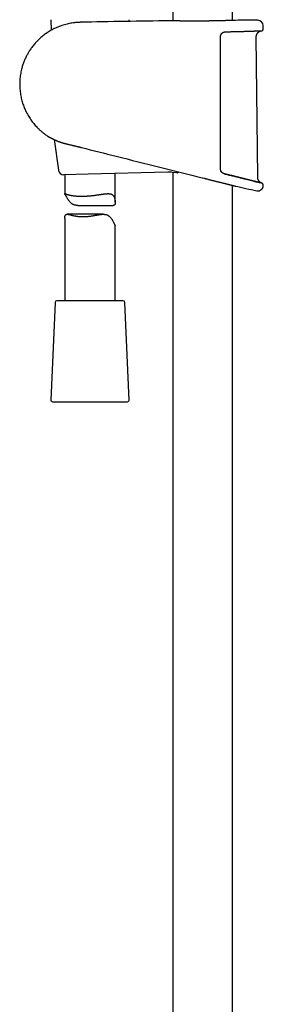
# Model space of a CAD drawing. Header units: millimetres. Extents: x 8 to 641, y 12 to 2274.
# Tile 18 of 34: x 96 to 168, y 1413 to 1705. Entities that reach past the tile are written whole.
import ezdxf

# ---------------------------------------------------------------- set-up
doc = ezdxf.new("R2010")
doc.units = ezdxf.units.MM

msp = doc.modelspace()

# ---------------------------------------------------------------- linework, layer by layer
at = {"color": 7, "linetype": 'Continuous', "lineweight": 30}
for p, q in [((141.24, 2230.55), (141.24, 1704.82)), ((159.04, 1704.96), (159.04, 2223.44)), ((105.01, 1705.18), (105.14, 1702.05)), ((128.24, 1704.67), (128.26, 1705.18)), ((159.89, 1704.99), (159.91, 1704.99)), ((140.36, 1704.84), (140.37, 1704.84)), ((168.17, 1702.41), (168.15, 1703.43)), ((166.51, 1658.37), (166.09, 1700.08)), ((106, 1669.56), (107.27, 1660.5)), ((116.14, 1659.3), (108.89, 1659.12)), ((109.14, 1659.12), (109.14, 1653.48)), ((139.8, 1659.89), (116.14, 1659.3)), ((124.14, 1650.95), (124.14, 1659.5)), ((142.43, 1659.68), (141.19, 1659.82)), ((141.24, 1659.82), (141.24, 1160.45)), ((150.02, 1658.22), (150.11, 1658.2)), ((150.11, 1658.2), (150.57, 1658.08)), ((150.57, 1658.08), (150.61, 1658.07)), ((159.04, 1167.56), (159.04, 1655.97)), ((113.03, 1650.02), (123.56, 1650.02)), ((120.58, 1647.38), (109.87, 1647.38)), ((109.14, 1646.18), (109.14, 1621.7)), ((124.14, 1621.7), (124.14, 1643.96)), ((106.27, 1621.22), (105.01, 1592.22)), ((126.51, 1621.7), (106.77, 1621.7)), ((128.26, 1592.22), (127.01, 1621.22)), ((105.51, 1591.7), (113.5, 1591.7)), ((113.5, 1591.7), (127.76, 1591.7))]:
    msp.add_line(p, q, dxfattribs=at)
at = {"color": 7, "linetype": 'Continuous', "lineweight": 30, "flags": 128}
msp.add_lwpolyline([(168.17, 1655.92), (168.18, 1655.95), (168.18, 1655.97), (168.18, 1656), (168.18, 1656.02), (168.18, 1656.05), (168.18, 1656.07), (168.18, 1656.1), (168.18, 1656.12)], dxfattribs=at)
at = {"color": 7, "linetype": 'Continuous', "lineweight": 30}
for centre, radius, start, end in [((168.14, -743.62), 2448.62, 90.03715, 90.1925), ((166.55, 1703.4), 1.6, 1.1109, 90.0371), ((168.14, -743.62), 2448.62, 90.65006, 91.2732), ((167.67, 1702.4), 0.5, 272.2425, 1.0644), ((104.44, 1670.96), 0.5, 237.1632, 239.0248), ((108.85, 1660.72), 1.6, 187.9473, 271.4231), ((140.05, 1649.89), 10, 83.4619, 91.4231), ((249.04, 2053.16), 407.28, 257.3436, 258.2718), ((166.58, 1655.95), 1.6, 258.2698, 358.9522), ((167.68, 1656.13), 0.5, 358.9582, 76.0051), ((106.77, 1621.2), 0.5, 90, 177.5187), ((126.51, 1621.2), 0.5, 2.4813, 90), ((105.51, 1592.2), 0.5, 177.5187, 270), ((127.76, 1592.2), 0.5, 270, 2.4813)]:
    msp.add_arc(centre, radius, start, end, dxfattribs=at)
for points, knots in [([(159.89, 1704.99), (159.89, 1704.99), (159.89, 1704.99), (159.88, 1704.99), (159.87, 1704.98), (159.84, 1704.98), (159.8, 1704.98), (159.75, 1704.98), (159.69, 1704.98), (159.62, 1704.98), (159.55, 1704.97), (159.46, 1704.97), (159.36, 1704.97), (159.26, 1704.96), (159.14, 1704.96), (159.02, 1704.95), (158.89, 1704.95), (158.74, 1704.95), (158.59, 1704.94), (158.43, 1704.94), (158.27, 1704.93), (158.09, 1704.92), (157.9, 1704.92), (157.71, 1704.91), (157.51, 1704.91), (157.3, 1704.9), (157.09, 1704.89), (156.87, 1704.89), (156.64, 1704.88), (156.4, 1704.88), (156.16, 1704.87), (155.92, 1704.86), (155.66, 1704.86), (155.4, 1704.85), (155.13, 1704.84), (154.86, 1704.84), (154.59, 1704.83), (154.31, 1704.83), (154.03, 1704.82), (153.75, 1704.82), (153.46, 1704.81), (153.16, 1704.81), (152.86, 1704.8), (152.56, 1704.8), (152.26, 1704.79), (151.95, 1704.79), (151.64, 1704.78), (151.34, 1704.78), (151.03, 1704.78), (150.72, 1704.77), (150.41, 1704.77), (150.1, 1704.77), (149.79, 1704.77), (149.48, 1704.77), (149.17, 1704.76), (148.86, 1704.76), (148.55, 1704.76), (148.24, 1704.76), (147.94, 1704.76), (147.64, 1704.76), (147.34, 1704.76), (147.04, 1704.76), (146.75, 1704.76), (146.46, 1704.76), (146.17, 1704.76), (145.89, 1704.77), (145.61, 1704.77), (145.34, 1704.77), (145.07, 1704.77), (144.81, 1704.77), (144.55, 1704.78), (144.3, 1704.78), (144.05, 1704.78), (143.81, 1704.78), (143.58, 1704.79), (143.35, 1704.79), (143.13, 1704.79), (142.92, 1704.8), (142.71, 1704.8), (142.51, 1704.8), (142.32, 1704.8), (142.14, 1704.81), (141.96, 1704.81), (141.8, 1704.81), (141.64, 1704.82), (141.49, 1704.82), (141.35, 1704.82), (141.22, 1704.82), (141.1, 1704.83), (140.98, 1704.83), (140.88, 1704.83), (140.79, 1704.83), (140.7, 1704.84), (140.63, 1704.84), (140.56, 1704.84), (140.5, 1704.84), (140.46, 1704.84), (140.42, 1704.84), (140.39, 1704.84), (140.38, 1704.84), (140.37, 1704.84), (140.37, 1704.84), (140.37, 1704.84)], [0, 0, 0, 0, 0.005372, 0.01464, 0.024456, 0.034598, 0.044694, 0.054743, 0.064905, 0.075079, 0.085264, 0.095452, 0.105631, 0.115794, 0.125927, 0.136044, 0.146194, 0.156319, 0.166437, 0.176563, 0.186707, 0.196886, 0.2071, 0.217206, 0.227352, 0.237524, 0.247704, 0.257871, 0.268008, 0.278108, 0.288204, 0.298336, 0.308514, 0.318715, 0.328912, 0.339075, 0.349181, 0.359236, 0.369283, 0.379368, 0.389486, 0.399632, 0.409801, 0.419985, 0.430178, 0.440374, 0.450564, 0.460742, 0.4709, 0.481033, 0.491135, 0.501201, 0.511252, 0.521333, 0.53148, 0.541666, 0.551862, 0.562032, 0.572146, 0.582188, 0.592263, 0.60241, 0.61256, 0.622713, 0.632868, 0.643026, 0.653187, 0.663311, 0.67345, 0.683562, 0.693664, 0.70377, 0.713892, 0.724045, 0.734242, 0.744353, 0.754485, 0.764658, 0.77485, 0.785036, 0.795189, 0.805288, 0.815373, 0.825498, 0.835669, 0.845866, 0.85607, 0.866257, 0.876406, 0.8865, 0.89663, 0.906777, 0.916906, 0.927033, 0.937172, 0.947337, 0.957545, 0.967734, 0.97783, 0.987981, 0.995918, 1, 1, 1, 1]), ([(113.73, 1704.39), (113.66, 1704.39), (113.34, 1704.39), (112.76, 1704.35), (112.01, 1704.28), (111.27, 1704.18), (110.55, 1704.05), (109.81, 1703.89), (109.03, 1703.68), (108.24, 1703.44), (107.48, 1703.16), (106.74, 1702.85), (106.05, 1702.53), (105.4, 1702.2), (104.79, 1701.85), (104.21, 1701.5), (103.66, 1701.13), (103.13, 1700.74), (102.6, 1700.33), (102.06, 1699.89), (101.54, 1699.41), (101.04, 1698.93), (100.58, 1698.44), (100.14, 1697.95), (99.74, 1697.46), (99.36, 1696.97), (99.01, 1696.48), (98.7, 1696.01), (98.4, 1695.54), (98.14, 1695.09), (97.9, 1694.65), (97.66, 1694.19), (97.42, 1693.69), (97.19, 1693.16), (96.97, 1692.64), (96.78, 1692.1), (96.59, 1691.56), (96.43, 1691.02), (96.26, 1690.39), (96.1, 1689.69), (95.96, 1688.9), (95.85, 1688.11), (95.78, 1687.32), (95.74, 1686.52), (95.73, 1685.72), (95.76, 1684.92), (95.83, 1684.13), (95.93, 1683.34), (96.06, 1682.57), (96.21, 1681.83), (96.39, 1681.12), (96.6, 1680.43), (96.82, 1679.76), (97.07, 1679.11), (97.36, 1678.45), (97.68, 1677.77), (98.04, 1677.08), (98.42, 1676.42), (98.83, 1675.79), (99.25, 1675.18), (99.69, 1674.6), (100.14, 1674.05), (100.6, 1673.53), (101.02, 1673.09), (101.4, 1672.72), (101.75, 1672.39), (102.13, 1672.06), (102.54, 1671.72), (102.98, 1671.37), (103.43, 1671.04), (103.83, 1670.76), (104.07, 1670.6), (104.17, 1670.54)], [0, 0, 0, 0, 0.004385, 0.020751, 0.036863, 0.052721, 0.068325, 0.083675, 0.10176, 0.119479, 0.136833, 0.153821, 0.170445, 0.185632, 0.200502, 0.215053, 0.229286, 0.243201, 0.256797, 0.272411, 0.287584, 0.302316, 0.316606, 0.330703, 0.344341, 0.357522, 0.370244, 0.382508, 0.394106, 0.405262, 0.415976, 0.426248, 0.438929, 0.451094, 0.463245, 0.475397, 0.487551, 0.499706, 0.511863, 0.528884, 0.545907, 0.562932, 0.57996, 0.596993, 0.614029, 0.631068, 0.648111, 0.665157, 0.682204, 0.697997, 0.713553, 0.728872, 0.743955, 0.758802, 0.773412, 0.790327, 0.806912, 0.823168, 0.839094, 0.854971, 0.870507, 0.885702, 0.900557, 0.915071, 0.924599, 0.934721, 0.945463, 0.956824, 0.968806, 0.981407, 0.992676, 1, 1, 1, 1]), ([(155.59, 1700.82), (155.57, 1700.79), (155.53, 1700.73), (155.47, 1700.6), (155.41, 1700.45), (155.37, 1700.29), (155.34, 1700.12), (155.34, 1700.01), (155.34, 1699.96)], [0, 0, 0, 0, 0.089523, 0.271663, 0.454039, 0.636437, 0.818514, 1, 1, 1, 1]), ([(155.34, 1699.96), (155.34, 1699.62), (155.34, 1697.96), (155.34, 1694.96), (155.34, 1690.96), (155.34, 1686.96), (155.34, 1682.96), (155.34, 1678.8), (155.34, 1674.47), (155.34, 1669.98), (155.34, 1665.5), (155.34, 1662.5), (155.34, 1661.01)], [0, 0, 0, 0, 0.0256731, 0.1283655, 0.2310586, 0.3337516, 0.436449, 0.5391465, 0.6543567, 0.769567, 0.8847835, 1, 1, 1, 1]), ([(155.59, 1700.82), (155.6, 1700.83), (155.63, 1700.88), (155.69, 1700.96), (155.76, 1701.06), (155.85, 1701.15), (155.94, 1701.23), (156.04, 1701.3), (156.14, 1701.37), (156.25, 1701.42), (156.37, 1701.48), (156.49, 1701.52), (156.61, 1701.55), (156.73, 1701.57), (156.84, 1701.59), (156.91, 1701.59), (156.94, 1701.59)], [0, 0, 0, 0, 0.029198, 0.102358, 0.175556, 0.248211, 0.320693, 0.394965, 0.47066, 0.547568, 0.625369, 0.703691, 0.78214, 0.860704, 0.940426, 1, 1, 1, 1]), ([(156.94, 1701.59), (157.05, 1701.59), (157.29, 1701.6), (157.65, 1701.6), (158.02, 1701.61), (158.39, 1701.62), (158.76, 1701.63), (159.12, 1701.63), (159.47, 1701.64), (159.82, 1701.65), (160.17, 1701.66), (160.51, 1701.67), (160.84, 1701.68), (161.17, 1701.69), (161.49, 1701.69), (161.81, 1701.7), (162.12, 1701.71), (162.42, 1701.72), (162.71, 1701.73), (163, 1701.74), (163.28, 1701.75), (163.56, 1701.75), (163.82, 1701.76), (164.08, 1701.77), (164.33, 1701.78), (164.57, 1701.79), (164.8, 1701.8), (165.03, 1701.8), (165.25, 1701.81), (165.45, 1701.82), (165.65, 1701.82), (165.84, 1701.83), (166.03, 1701.84), (166.2, 1701.84), (166.36, 1701.85), (166.52, 1701.86), (166.66, 1701.86), (166.8, 1701.87), (166.92, 1701.87), (167.04, 1701.88), (167.15, 1701.88), (167.25, 1701.88), (167.33, 1701.89), (167.41, 1701.89), (167.48, 1701.89), (167.54, 1701.89), (167.59, 1701.9), (167.63, 1701.9), (167.66, 1701.9), (167.68, 1701.9), (167.69, 1701.9), (167.69, 1701.9), (167.69, 1701.9)], [0, 0, 0, 0, 0.017325, 0.037682, 0.057957, 0.078118, 0.098224, 0.118542, 0.13882, 0.159075, 0.179324, 0.199582, 0.219863, 0.240184, 0.260557, 0.280832, 0.301062, 0.321341, 0.341652, 0.361978, 0.382298, 0.402591, 0.422839, 0.443037, 0.463256, 0.483524, 0.503841, 0.524187, 0.544546, 0.564893, 0.585209, 0.605477, 0.625667, 0.64588, 0.666148, 0.686381, 0.706597, 0.726812, 0.74704, 0.767295, 0.787595, 0.807958, 0.828137, 0.848377, 0.868699, 0.889068, 0.909449, 0.929791, 0.950056, 0.970194, 0.990117, 1, 1, 1, 1]), ([(166.09, 1700.08), (166.09, 1700.14), (166.09, 1700.27), (166.12, 1700.45), (166.16, 1700.63), (166.23, 1700.82), (166.32, 1701), (166.41, 1701.14), (166.49, 1701.25), (166.58, 1701.35), (166.69, 1701.46), (166.81, 1701.56), (166.96, 1701.67), (167.09, 1701.74), (167.19, 1701.78), (167.26, 1701.81), (167.34, 1701.83), (167.42, 1701.86), (167.54, 1701.88), (167.62, 1701.89), (167.67, 1701.9)], [0, 0, 0, 0, 0.073204, 0.141677, 0.205227, 0.291051, 0.365589, 0.429181, 0.482126, 0.530405, 0.579899, 0.64767, 0.717342, 0.784416, 0.814895, 0.843392, 0.869986, 0.902939, 0.948437, 1, 1, 1, 1]), ([(167.57, 1701.9), (167.59, 1701.9), (167.65, 1701.9), (167.65, 1701.9), (167.66, 1701.9)], [0, 0, 0, 0, 0.370156, 1, 1, 1, 1]), ([(104.18, 1670.53), (104.18, 1670.53), (104.18, 1670.53), (104.18, 1670.53), (104.2, 1670.52), (104.22, 1670.5), (104.26, 1670.48), (104.3, 1670.46), (104.35, 1670.43), (104.41, 1670.39), (104.48, 1670.35), (104.56, 1670.31), (104.64, 1670.26), (104.74, 1670.21), (104.84, 1670.15), (104.95, 1670.09), (105.07, 1670.02), (105.2, 1669.96), (105.34, 1669.88), (105.49, 1669.81), (105.65, 1669.73), (105.82, 1669.65), (105.99, 1669.57), (106.18, 1669.48), (106.37, 1669.4), (106.57, 1669.31), (106.78, 1669.22), (106.99, 1669.14), (107.22, 1669.05), (107.45, 1668.96), (107.69, 1668.88), (107.93, 1668.79), (108.18, 1668.71), (108.44, 1668.63), (108.69, 1668.55), (108.94, 1668.48), (109.2, 1668.41), (109.47, 1668.34), (109.76, 1668.27), (110.05, 1668.2), (110.35, 1668.13), (110.63, 1668.06), (110.92, 1668), (111.2, 1667.93), (111.49, 1667.86), (111.79, 1667.79), (112.09, 1667.71), (112.4, 1667.64), (112.71, 1667.56), (113.01, 1667.49), (113.32, 1667.41), (113.63, 1667.33), (113.89, 1667.27), (114.04, 1667.23), (114.09, 1667.22)], [0, 0, 0, 0, 0.000789, 0.015472, 0.033854, 0.052211, 0.070594, 0.089035, 0.107568, 0.126228, 0.145046, 0.164048, 0.182371, 0.201237, 0.220345, 0.239663, 0.25916, 0.278804, 0.298564, 0.318423, 0.338278, 0.358489, 0.378875, 0.399394, 0.419998, 0.440638, 0.461248, 0.481799, 0.502468, 0.523286, 0.544111, 0.564902, 0.585632, 0.606272, 0.626798, 0.645097, 0.664129, 0.685172, 0.706272, 0.727359, 0.748367, 0.769241, 0.787687, 0.807098, 0.827322, 0.84762, 0.867974, 0.888365, 0.908771, 0.929166, 0.949528, 0.969841, 0.990157, 1, 1, 1, 1]), ([(114.09, 1667.22), (117.53, 1666.35), (125.32, 1664.4), (137.29, 1661.4), (145.83, 1659.27), (150.02, 1658.22)], [0, 0, 0, 0, 0.287258, 0.650443, 1, 1, 1, 1]), ([(142.43, 1659.68), (142.47, 1659.68), (142.53, 1659.68), (142.64, 1659.71), (142.74, 1659.77), (142.83, 1659.84), (142.91, 1659.92), (142.95, 1659.97), (142.96, 1659.99)], [0, 0, 0, 0, 0.1955432, 0.3918119, 0.5873503, 0.7586209, 0.9303914, 1, 1, 1, 1]), ([(155.34, 1661.01), (155.34, 1660.92), (155.35, 1660.76), (155.41, 1660.51), (155.48, 1660.33), (155.53, 1660.25), (155.54, 1660.23)], [0, 0, 0, 0, 0.3077141, 0.6240846, 0.9370979, 1, 1, 1, 1]), ([(156.58, 1659.42), (156.56, 1659.43), (156.5, 1659.44), (156.41, 1659.48), (156.29, 1659.52), (156.18, 1659.58), (156.07, 1659.65), (155.97, 1659.72), (155.87, 1659.8), (155.78, 1659.89), (155.7, 1659.98), (155.63, 1660.08), (155.57, 1660.16), (155.54, 1660.22), (155.54, 1660.23)], [0, 0, 0, 0, 0.042746, 0.139169, 0.234271, 0.328022, 0.421586, 0.514618, 0.606708, 0.697511, 0.786752, 0.874877, 0.962865, 1, 1, 1, 1]), ([(157.78, 1659.12), (157.7, 1659.14), (157.5, 1659.19), (157.17, 1659.27), (156.84, 1659.36), (156.64, 1659.41), (156.57, 1659.42)], [0, 0, 0, 0, 0.189977, 0.508712, 0.828173, 1, 1, 1, 1]), ([(156.57, 1659.42), (156.97, 1659.32), (157.77, 1659.12), (158.92, 1658.83), (160.03, 1658.56), (161.09, 1658.29), (162.09, 1658.04), (163.02, 1657.81), (163.88, 1657.59), (164.67, 1657.4), (165.38, 1657.22), (166.01, 1657.06), (166.55, 1656.93), (166.99, 1656.82), (167.21, 1656.76), (167.32, 1656.73)], [0, 0, 0, 0, 0.077287, 0.154035, 0.230653, 0.307549, 0.38502, 0.462045, 0.538661, 0.615299, 0.692398, 0.769848, 0.846677, 0.923279, 1, 1, 1, 1]), ([(162.09, 1658.04), (162.07, 1658.05), (161.96, 1658.08), (161.73, 1658.13), (161.41, 1658.21), (161.09, 1658.29), (160.76, 1658.38), (160.42, 1658.46), (160.08, 1658.54), (159.74, 1658.63), (159.39, 1658.72), (159.03, 1658.81), (158.67, 1658.9), (158.3, 1658.99), (158, 1659.07), (157.83, 1659.11), (157.78, 1659.12)], [0, 0, 0, 0, 0.013245, 0.092388, 0.171864, 0.251519, 0.331191, 0.410672, 0.489803, 0.568652, 0.648499, 0.728276, 0.808047, 0.887865, 0.967786, 1, 1, 1, 1]), ([(167.76, 1656.62), (167.71, 1656.65), (167.6, 1656.69), (167.45, 1656.76), (167.33, 1656.84), (167.22, 1656.92), (167.13, 1656.99), (167.06, 1657.06), (167, 1657.12), (166.93, 1657.2), (166.86, 1657.3), (166.77, 1657.43), (166.68, 1657.59), (166.61, 1657.76), (166.56, 1657.94), (166.52, 1658.15), (166.51, 1658.29), (166.51, 1658.37)], [0, 0, 0, 0, 0.078845, 0.150967, 0.216149, 0.274158, 0.324712, 0.367556, 0.402485, 0.437317, 0.49559, 0.567771, 0.654146, 0.728339, 0.810603, 0.901066, 1, 1, 1, 1]), ([(150.61, 1658.07), (150.62, 1658.07), (150.74, 1658.04), (150.93, 1657.99), (151.11, 1657.95), (151.19, 1657.93)], [0, 0, 0, 0, 0.054269, 0.596701, 1, 1, 1, 1]), ([(151.19, 1657.93), (151.27, 1657.91), (151.5, 1657.85), (151.86, 1657.76), (152.27, 1657.66), (152.68, 1657.55), (153.09, 1657.45), (153.5, 1657.35), (153.9, 1657.25), (154.28, 1657.15), (154.66, 1657.06), (155.02, 1656.97), (155.38, 1656.88), (155.74, 1656.79), (156.08, 1656.7), (156.42, 1656.62), (156.74, 1656.54), (157.04, 1656.47), (157.32, 1656.4), (157.59, 1656.33), (157.85, 1656.26), (158.1, 1656.2), (158.33, 1656.14), (158.55, 1656.09), (158.75, 1656.04), (158.93, 1655.99), (159.09, 1655.95), (159.23, 1655.92), (159.36, 1655.89), (159.48, 1655.86), (159.58, 1655.83), (159.66, 1655.81), (159.72, 1655.8), (159.77, 1655.79), (159.79, 1655.78), (159.8, 1655.78), (159.8, 1655.78), (159.8, 1655.78)], [0, 0, 0, 0, 0.0182251, 0.0482543, 0.0782834, 0.1089673, 0.1396511, 0.170563, 0.2014749, 0.2312322, 0.2609894, 0.2909593, 0.3209292, 0.3515789, 0.3822286, 0.4131176, 0.4440066, 0.4731179, 0.5022291, 0.5315517, 0.5608742, 0.5908738, 0.6208733, 0.6511114, 0.6813495, 0.7095957, 0.7378419, 0.7662921, 0.7947424, 0.8238429, 0.8529435, 0.8822714, 0.9115994, 0.9391653, 0.9667312, 0.9944919, 1, 1, 1, 1]), ([(163.03, 1657.81), (162.99, 1657.82), (162.87, 1657.85), (162.64, 1657.9), (162.36, 1657.97), (162.17, 1658.02), (162.09, 1658.04)], [0, 0, 0, 0, 0.106986, 0.422858, 0.738658, 1, 1, 1, 1]), ([(163.89, 1657.59), (163.84, 1657.6), (163.71, 1657.64), (163.49, 1657.69), (163.24, 1657.75), (163.09, 1657.79), (163.03, 1657.81)], [0, 0, 0, 0, 0.1603172, 0.4754287, 0.7910857, 1, 1, 1, 1]), ([(164.67, 1657.4), (164.62, 1657.41), (164.49, 1657.44), (164.27, 1657.5), (164.06, 1657.55), (163.93, 1657.58), (163.89, 1657.59)], [0, 0, 0, 0, 0.2160706, 0.5308832, 0.8455288, 1, 1, 1, 1]), ([(165.39, 1657.22), (165.32, 1657.23), (165.19, 1657.27), (164.97, 1657.32), (164.8, 1657.36), (164.7, 1657.39), (164.67, 1657.4)], [0, 0, 0, 0, 0.283385, 0.5950025, 0.904937, 1, 1, 1, 1]), ([(166.01, 1657.06), (166.01, 1657.06), (165.94, 1657.08), (165.81, 1657.11), (165.61, 1657.16), (165.47, 1657.2), (165.39, 1657.22), (165.39, 1657.22)], [0, 0, 0, 0, 0.037338, 0.347722, 0.65908, 0.970794, 1, 1, 1, 1]), ([(166.55, 1656.93), (166.53, 1656.93), (166.47, 1656.95), (166.34, 1656.98), (166.18, 1657.02), (166.07, 1657.05), (166.01, 1657.06)], [0, 0, 0, 0, 0.103674, 0.416097, 0.726347, 1, 1, 1, 1]), ([(166.99, 1656.82), (166.97, 1656.82), (166.91, 1656.84), (166.79, 1656.87), (166.67, 1656.9), (166.58, 1656.92), (166.55, 1656.93)], [0, 0, 0, 0, 0.170198, 0.480795, 0.791965, 1, 1, 1, 1]), ([(167.34, 1656.73), (167.32, 1656.74), (167.26, 1656.75), (167.16, 1656.77), (167.07, 1656.8), (167.01, 1656.81), (166.99, 1656.82)], [0, 0, 0, 0, 0.241603, 0.551038, 0.860313, 1, 1, 1, 1]), ([(167.75, 1656.63), (167.75, 1656.63), (167.73, 1656.63), (167.7, 1656.64), (167.65, 1656.65), (167.6, 1656.67), (167.53, 1656.68), (167.45, 1656.7), (167.39, 1656.72), (167.35, 1656.73), (167.34, 1656.73)], [0, 0, 0, 0, 0.042319, 0.196396, 0.35055, 0.504703, 0.65877, 0.812682, 0.966083, 1, 1, 1, 1]), ([(167.73, 1656.63), (167.76, 1656.63), (167.8, 1656.62), (167.78, 1656.62), (167.78, 1656.62)], [0, 0, 0, 0, 0.991507, 1, 1, 1, 1]), ([(167.8, 1656.62), (167.8, 1656.62), (167.8, 1656.62), (167.79, 1656.62), (167.77, 1656.62), (167.76, 1656.63), (167.75, 1656.63)], [0, 0, 0, 0, 0.161192, 0.46856, 0.776453, 1, 1, 1, 1]), ([(167.8, 1656.62), (167.8, 1656.62), (167.8, 1656.62), (167.79, 1656.62), (167.78, 1656.62), (167.76, 1656.63), (167.76, 1656.63)], [0, 0, 0, 0, 0.187173, 0.543617, 0.900753, 1, 1, 1, 1]), ([(113.03, 1650.02), (113.01, 1650.02), (112.92, 1650.02), (112.74, 1650.02), (112.49, 1650.05), (112.21, 1650.09), (111.95, 1650.16), (111.7, 1650.26), (111.46, 1650.39), (111.25, 1650.53), (111.04, 1650.7), (110.84, 1650.89), (110.65, 1651.1), (110.46, 1651.34), (110.28, 1651.58), (110.12, 1651.82), (109.97, 1652.07), (109.82, 1652.31), (109.69, 1652.54), (109.56, 1652.75), (109.44, 1652.94), (109.34, 1653.11), (109.25, 1653.25), (109.19, 1653.35), (109.15, 1653.43), (109.13, 1653.48), (109.14, 1653.51), (109.17, 1653.51), (109.21, 1653.51), (109.26, 1653.49), (109.32, 1653.48), (109.39, 1653.45), (109.47, 1653.43), (109.56, 1653.4), (109.66, 1653.36), (109.77, 1653.32), (109.89, 1653.29), (110.02, 1653.25), (110.16, 1653.21), (110.32, 1653.17), (110.48, 1653.13), (110.65, 1653.09), (110.83, 1653.05), (111.03, 1653.01), (111.24, 1652.97), (111.46, 1652.94), (111.69, 1652.9), (111.94, 1652.87), (112.19, 1652.84), (112.46, 1652.82), (112.73, 1652.8), (113.01, 1652.78), (113.29, 1652.77), (113.56, 1652.76), (113.85, 1652.75), (114.14, 1652.75), (114.43, 1652.75), (114.74, 1652.76), (115.04, 1652.77), (115.35, 1652.78), (115.65, 1652.8), (115.95, 1652.82), (116.25, 1652.84), (116.55, 1652.86), (116.85, 1652.89), (117.16, 1652.92), (117.46, 1652.96), (117.77, 1652.99), (118.07, 1653.03), (118.36, 1653.07), (118.66, 1653.11), (118.95, 1653.16), (119.24, 1653.2), (119.53, 1653.24), (119.82, 1653.28), (120.1, 1653.32), (120.37, 1653.36), (120.64, 1653.4), (120.91, 1653.43), (121.17, 1653.46), (121.42, 1653.49), (121.66, 1653.5), (121.9, 1653.51), (122.15, 1653.51), (122.42, 1653.49), (122.68, 1653.45), (122.93, 1653.39), (123.15, 1653.29), (123.35, 1653.17), (123.52, 1653.01), (123.67, 1652.82), (123.79, 1652.61), (123.89, 1652.39), (123.96, 1652.16), (124.02, 1651.94), (124.07, 1651.7), (124.1, 1651.47), (124.13, 1651.23), (124.14, 1651.01), (124.13, 1650.79), (124.12, 1650.6), (124.08, 1650.42), (124.03, 1650.27), (123.96, 1650.16), (123.87, 1650.08), (123.75, 1650.04), (123.65, 1650.02), (123.58, 1650.02), (123.56, 1650.02)], [0, 0, 0, 0, 0.00183, 0.008095, 0.017285, 0.026593, 0.035967, 0.045482, 0.054675, 0.063982, 0.073338, 0.082782, 0.093701, 0.104647, 0.115648, 0.126662, 0.137802, 0.148958, 0.160188, 0.171461, 0.183187, 0.195103, 0.207118, 0.219335, 0.23106, 0.242945, 0.254905, 0.267013, 0.274815, 0.282633, 0.290558, 0.298483, 0.306464, 0.314444, 0.322526, 0.330621, 0.338569, 0.346527, 0.354575, 0.362623, 0.370718, 0.378814, 0.387001, 0.395201, 0.403867, 0.412549, 0.421354, 0.430158, 0.43903, 0.447902, 0.456904, 0.465924, 0.474314, 0.482719, 0.491242, 0.499764, 0.508351, 0.516938, 0.525648, 0.534375, 0.542577, 0.550793, 0.559115, 0.567438, 0.575818, 0.584198, 0.592687, 0.60119, 0.609567, 0.617958, 0.626455, 0.634951, 0.643503, 0.652056, 0.660717, 0.669393, 0.678055, 0.686733, 0.695542, 0.70435, 0.713233, 0.722116, 0.73115, 0.740208, 0.752048, 0.764034, 0.776101, 0.788338, 0.800181, 0.812222, 0.824365, 0.836711, 0.847162, 0.857643, 0.868184, 0.878738, 0.889412, 0.900098, 0.910832, 0.921593, 0.932075, 0.942687, 0.953381, 0.964261, 0.974751, 0.985425, 0.996186, 1, 1, 1, 1]), ([(109.14, 1646.18), (109.14, 1646.25), (109.14, 1646.4), (109.16, 1646.61), (109.2, 1646.8), (109.25, 1646.98), (109.32, 1647.13), (109.41, 1647.24), (109.52, 1647.32), (109.65, 1647.37), (109.8, 1647.38), (109.96, 1647.38), (110.11, 1647.37), (110.24, 1647.34), (110.39, 1647.32), (110.6, 1647.27), (110.87, 1647.2), (111.24, 1647.11), (111.65, 1647.01), (112.01, 1646.94), (112.32, 1646.88), (112.55, 1646.84), (112.8, 1646.8), (113.08, 1646.77), (113.4, 1646.73), (113.76, 1646.71), (114.14, 1646.69), (114.39, 1646.69), (114.52, 1646.68)], [0, 0, 0, 0, 0.03731, 0.076613, 0.114899, 0.153661, 0.192719, 0.232459, 0.270772, 0.309762, 0.349065, 0.388957, 0.415939, 0.44298, 0.470383, 0.497787, 0.552933, 0.608758, 0.665726, 0.723342, 0.752325, 0.781307, 0.810621, 0.839983, 0.879643, 0.919574, 0.959645, 1, 1, 1, 1]), ([(114.52, 1646.68), (114.62, 1646.69), (114.81, 1646.69), (115.1, 1646.7), (115.39, 1646.71), (115.69, 1646.73), (115.99, 1646.76), (116.3, 1646.79), (116.6, 1646.83), (116.91, 1646.87), (117.2, 1646.92), (117.5, 1646.97), (117.79, 1647.01), (118.08, 1647.07), (118.38, 1647.12), (118.67, 1647.17), (118.96, 1647.21), (119.29, 1647.27), (119.65, 1647.32), (120.05, 1647.36), (120.38, 1647.38), (120.64, 1647.38), (120.86, 1647.38), (121.11, 1647.35), (121.37, 1647.31), (121.63, 1647.24), (121.87, 1647.14), (122.09, 1647.01), (122.29, 1646.87), (122.48, 1646.7), (122.67, 1646.51), (122.85, 1646.3), (123.03, 1646.06), (123.19, 1645.82), (123.34, 1645.58), (123.48, 1645.33), (123.61, 1645.09), (123.72, 1644.86), (123.83, 1644.65), (123.93, 1644.46), (124.01, 1644.29), (124.08, 1644.15), (124.12, 1644.05), (124.14, 1643.99), (124.13, 1643.97), (124.13, 1643.96)], [0, 0, 0, 0, 0.020001, 0.040042, 0.060387, 0.080733, 0.10124, 0.121748, 0.142559, 0.163409, 0.183409, 0.20344, 0.223707, 0.243974, 0.264366, 0.284759, 0.305392, 0.326061, 0.355877, 0.385981, 0.416249, 0.431556, 0.446894, 0.469393, 0.492179, 0.515127, 0.53842, 0.560926, 0.58371, 0.606615, 0.629736, 0.656467, 0.683263, 0.710194, 0.737158, 0.764429, 0.791741, 0.819233, 0.84683, 0.875537, 0.904708, 0.934123, 0.96403, 0.992735, 1, 1, 1, 1])]:
    msp.add_open_spline(points, degree=3, knots=knots, dxfattribs=at)

doc.saveas('drawing.dxf')
